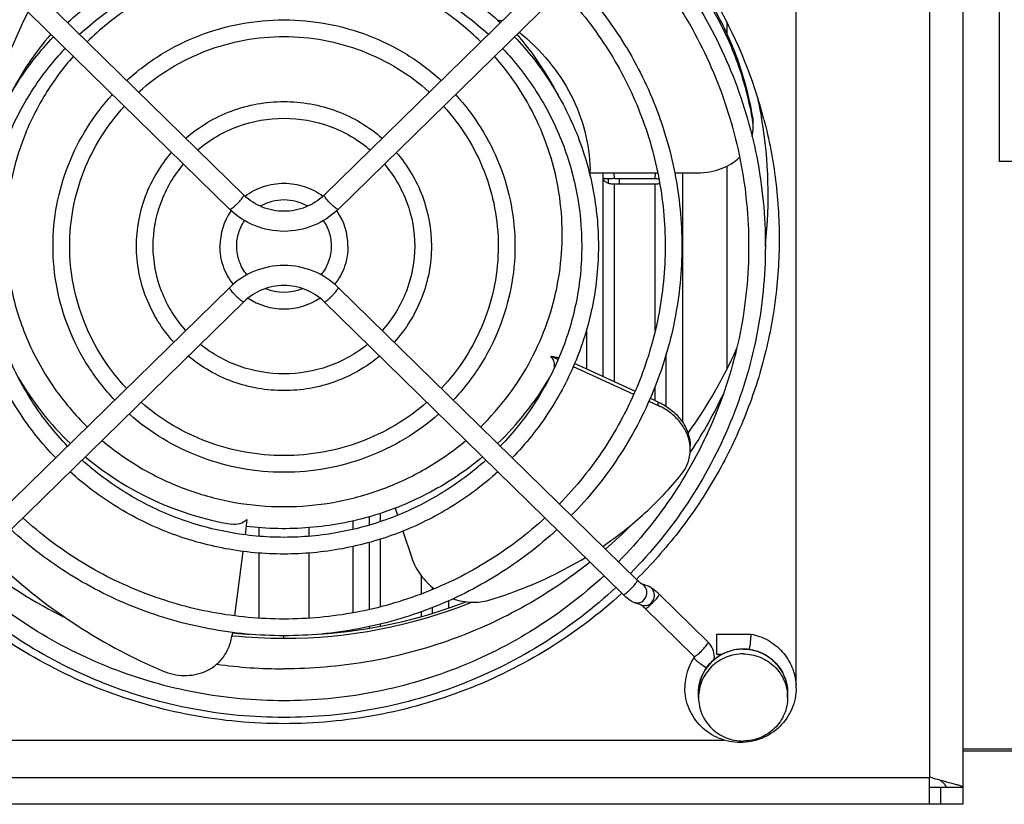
# Model space of a CAD drawing. Extents: x -1709 to 1181, y 8 to 1580.
# Tile 6 of 71: x -913 to -825, y 169 to 240. Entities that reach past the tile are written whole.
import ezdxf

# ---------------------------------------------------------------- set-up
doc = ezdxf.new("R2010")
doc.units = 0
doc.header["$LTSCALE"] = 65.395
doc.layers.get('0').update_dxf_attribs({"linetype": 'CONTINUOUS'})
doc.layers.add('3_ALL_AXES', color=7, linetype='CONTINUOUS')

msp = doc.modelspace()

# ---------------------------------------------------------------- linework, layer by layer
at = {"color": 6, "linetype": 'CONTINUOUS'}
for p, q in [((-825.031, 397.183), (-825.031, 227.183)), ((-713.531, 227.183), (-825.031, 227.183)), ((-732.781, 174.249), (-828.281, 174.249))]:
    msp.add_line(p, q, dxfattribs=at)
at = {"color": 9, "linetype": 'CONTINUOUS'}
for p, q in [((-831.281, 287.025), (-831.281, 171.912)), ((-849.5, 239.722), (-849.5, 238.701)), ((-847.161, 231.123), (-847.161, 230.811)), ((-849.5, 226.756), (-849.5, 208.516)), ((-860.645, 226.153), (-860.621, 225.658)), ((-860.621, 225.658), (-860.621, 207.867)), ((-860.121, 225.231), (-860.121, 225.628)), ((-859.651, 226.153), (-859.626, 225.643)), ((-859.651, 226.153), (-859.626, 225.643)), ((-859.126, 225.158), (-859.126, 225.643)), ((-855.937, 225.643), (-855.912, 226.153)), ((-853.481, 226.153), (-853.481, 203.79)), ((-859.626, 225.158), (-859.626, 207.409)), ((-855.937, 212.003), (-855.937, 225.158)), ((-892.887, 224.148), (-892.895, 224.168)), ((-885.675, 224.148), (-885.668, 224.168)), ((-894.16, 215.848), (-894.153, 215.869)), ((-884.402, 215.848), (-884.409, 215.869)), ((-862.082, 208.54), (-862.082, 212.143)), ((-854.941, 205.191), (-854.941, 209.916)), ((-855.937, 205.711), (-855.937, 206.99)), ((-855.653, 205.269), (-855.653, 205.581)), ((-880.626, 195.595), (-880.626, 194.85)), ((-883.082, 194.905), (-883.082, 194.161)), ((-881.621, 195.284), (-881.621, 194.541)), ((-891.5, 193.535), (-891.5, 194.312)), ((-887.062, 194.306), (-887.062, 193.535)), ((-881.621, 192.98), (-881.621, 186.963)), ((-880.626, 193.275), (-880.626, 187.189)), ((-891.5, 186.17), (-891.5, 192.029)), ((-887.062, 192.029), (-887.062, 186.17)), ((-883.082, 192.622), (-883.082, 186.657)), ((-876.937, 188.357), (-876.937, 189.976)), ((-857.532, 189.565), (-857.539, 189.586)), ((-875.941, 188.759), (-875.941, 188.951)), ((-874.481, 187.092), (-874.481, 187.749)), ((-855.573, 188.314), (-855.58, 188.335)), ((-876.937, 186.327), (-876.937, 186.767)), ((-875.941, 186.62), (-875.941, 187.131)), ((-883.082, 185.14), (-883.082, 185.054)), ((-881.621, 185.428), (-881.621, 185.281)), ((-880.626, 185.646), (-880.626, 185.463)), ((-851.169, 184.006), (-851.176, 184.027)), ((-852.424, 182.656), (-852.429, 182.638)), ((-732.781, 174.418), (-828.281, 174.418)), ((-831.281, 171.843), (-955.281, 171.843)), ((-830.281, 170.967), (-830.281, 169.467))]:
    msp.add_line(p, q, dxfattribs=at)
at = {"color": 3, "linetype": 'CONTINUOUS'}
for p, q in [((-828.281, 287.025), (-828.281, 170.967)), ((-831.281, 169.467), (-831.281, 171.912)), ((-831.261, 171.905), (-831.281, 171.912)), ((-828.281, 169.467), (-958.281, 169.467))]:
    msp.add_line(p, q, dxfattribs=at)
at = {"color": 7, "linetype": 'CONTINUOUS'}
for p, q in [((-843.281, 259.845), (-843.281, 180.236)), ((-892.895, 224.168), (-919.765, 250.451)), ((-858.798, 250.451), (-885.668, 224.168)), ((-894.153, 222.882), (-921.023, 249.165)), ((-857.539, 249.165), (-884.409, 222.882)), ((-861.781, 226.153), (-855.705, 226.153)), ((-854.168, 226.153), (-852.116, 226.153)), ((-894.153, 215.869), (-921.023, 189.586)), ((-857.539, 189.586), (-884.409, 215.869)), ((-892.895, 214.582), (-919.765, 188.299)), ((-858.798, 188.299), (-885.668, 214.582)), ((-865.303, 209.711), (-864.648, 209.409)), ((-863.284, 208.781), (-857.865, 206.287)), ((-857.751, 206.546), (-863.167, 209.039)), ((-856.503, 205.66), (-855.653, 205.269)), ((-855.653, 205.581), (-856.389, 205.919)), ((-879.286, 196.063), (-879.074, 195.425)), ((-892.603, 195.031), (-892.779, 193.663)), ((-878.598, 193.992), (-877.797, 191.579)), ((-892.972, 192.171), (-893.719, 186.384)), ((-856.552, 189.047), (-857.17, 189.264)), ((-857.147, 187.349), (-857.826, 187.586)), ((-851.176, 184.027), (-855.58, 188.335)), ((-852.435, 182.74), (-856.839, 187.048)), ((-893.911, 184.897), (-893.939, 184.681)), ((-893.9, 184.605), (-893.948, 184.612)), ((-893.9, 184.605), (-893.948, 184.61)), ((-850.425, 184.749), (-847.338, 184.749)), ((-850.425, 184.749), (-850.425, 182.949)), ((-852.413, 182.687), (-852.412, 182.692)), ((-850.425, 182.949), (-849.88, 182.949)), ((-928.833, 175.233), (-849.729, 175.233)), ((-828.281, 170.967), (-831.281, 170.967)), ((-828.281, 170.967), (-828.281, 169.467))]:
    msp.add_line(p, q, dxfattribs=at)
at = {"color": 2, "linetype": 'CONTINUOUS'}
for p, q in [((-859.626, 225.643), (-855.937, 225.643)), ((-859.626, 225.158), (-855.937, 225.158))]:
    msp.add_line(p, q, dxfattribs=at)
at = {"color": 7, "linetype": 'CONTINUOUS'}
for centre, radius, start, end in [((-888.01, 220.025), 43.256, 14.642, 43.8556), ((-876.485, 222.093), 40.288, 152.65525, 172.76558), ((-870.122, 238.123), 1.714, 75.87157, 77.98428), ((-887.522, 224.161), 41.742, 9.33471, 12.15645), ((-875.675, 226.139), 28.894, 9.30595, 9.91194), ((-850.512, 230.574), 3.396, 0.00667, 9.29736), ((-887.411, 224.178), 41.63, 353.85715, 9.3364), ((-850.557, 230.266), 3.441, 345.8848, 359.95096), ((-850.512, 230.262), 3.396, 0.00667, 9.29736), ((-876.71, 226.153), 14.929, 0.00017, 1.19529), ((-889.394, 227.747), 5.006, 225.63293, 225.85158), ((-889.168, 227.747), 5.006, 314.14842, 314.36707), ((-887.414, 224.178), 41.632, 353.66419, 353.85807), ((-887.986, 228.029), 43.161, 324.20065, 335.82773), ((-865.982, 208.832), 1.017, 350.20702, 351.90551), ((-889.813, 221.412), 27.029, 210.26522, 226.33453), ((-888.747, 221.41), 27.026, 313.66417, 329.71971), ((-888.043, 224.406), 42.306, 326.76235, 334.61913), ((-856.369, 201.296), 3.587, 3.95537, 4.98386), ((-856.334, 201.299), 3.552, 0.0049, 3.95928), ((-888.172, 224.488), 42.458, 326.47069, 326.76531), ((-889.357, 221.964), 27.746, 230.16564, 260.38748), ((-888.674, 224.917), 43.12, 310.99556, 315.28736), ((-889.556, 225.348), 43.665, 231.42301, 243.67647), ((-853.636, 193.576), 5.582, 225.63284, 225.83595), ((-889.271, 229.653), 45.283, 269.98698, 291.75255), ((-889.28, 229.804), 45.434, 264.16274, 269.99809), ((-852.487, 182.687), 1.875, 45.01558, 45.63282), ((-848.035, 179.342), 4.059, 89.95357, 123.55682), ((-869.85, 186.043), 22.551, 353.15783, 353.93896), ((-848.421, 179.921), 4.848, 145.87775, 179.9552), ((-848.398, 179.912), 4.872, 145.72099, 145.93875), ((-852.473, 182.692), 1.861, 352.60156, 359.99145), ((-889.278, 226.134), 44.505, 262.20021, 269.99634), ((-848.099, 179.924), 4.83, 0.01346, 3.17083)]:
    msp.add_arc(centre, radius, start, end, dxfattribs=at)
at = {"color": 9, "linetype": 'CONTINUOUS'}
for centre, radius, start, end in [((-889.939, 220.943), 26.891, 138.96129, 153.04216), ((-888.555, 220.989), 26.809, 26.3356, 41.0604), ((-888.717, 220.866), 24.487, 314.32172, 332.00193), ((-889.653, 221.044), 24.748, 225.19502, 225.64797), ((-857.498, 188.523), 0.808, 64.40654, 70.69656), ((-847.864, 179.483), 3.833, 0.01061, 7.66136)]:
    msp.add_arc(centre, radius, start, end, dxfattribs=at)
at = {"color": 2, "linetype": 'CONTINUOUS'}
msp.add_arc((-855.257, 239.423), 13.797, 267.17534, 268.57058, dxfattribs=at)
at = {"color": 7, "linetype": 'CONTINUOUS'}
for points, knots in [([(-847.212, 231.112), (-847.484, 232.672), (-848.292, 235.768), (-850.249, 240.18), (-852.919, 244.284), (-855.122, 246.73), (-856.317, 247.872)], [0, 0, 0, 0, 0.24511, 0.492765, 0.744077, 1, 1, 1, 1]), ([(-847.161, 231.123), (-847.418, 232.692), (-848.197, 235.81), (-850.122, 240.259), (-852.77, 244.402), (-854.964, 246.874), (-856.156, 248.029)], [0, 0, 0, 0, 0.245169, 0.492833, 0.744118, 1, 1, 1, 1]), ([(-869.765, 239.799), (-869.789, 239.804), (-869.889, 239.823), (-869.991, 239.834), (-870.068, 239.837)], [0, 0, 0, 0, 0.24229, 1, 1, 1, 1]), ([(-868.157, 238.777), (-867.182, 238), (-865.413, 236.279), (-863.395, 233.246), (-862.127, 229.933), (-861.808, 227.614), (-861.784, 226.464)], [0, 0, 0, 0, 0.261677, 0.513702, 0.758747, 1, 1, 1, 1]), ([(-846.159, 230.959), (-845.69, 229.155), (-844.987, 225.482), (-844.664, 219.886), (-845.077, 214.294), (-846.219, 208.801), (-848.071, 203.497), (-850.603, 198.469), (-853.772, 193.801), (-856.273, 190.982), (-857.609, 189.658)], [0, 0, 0, 0, 0.124703, 0.249321, 0.373944, 0.498664, 0.623566, 0.748722, 0.874189, 1, 1, 1, 1]), ([(-852.116, 226.153), (-851.389, 226.153), (-850.01, 226.391), (-848.808, 227.117), (-848.345, 227.555)], [0, 0, 0, 0, 0.532886, 1, 1, 1, 1]), ([(-885.682, 224.155), (-886.152, 223.698), (-887.291, 222.96), (-889.281, 222.579), (-891.271, 222.96), (-892.41, 223.698), (-892.881, 224.155)], [0, 0, 0, 0, 0.248998, 0.5, 0.751001, 1, 1, 1, 1]), ([(-884.409, 222.882), (-885.046, 222.259), (-886.586, 221.253), (-889.281, 220.732), (-891.977, 221.253), (-893.516, 222.259), (-894.153, 222.882)], [0, 0, 0, 0, 0.249438, 0.5, 0.750562, 1, 1, 1, 1]), ([(-884.409, 215.869), (-885.046, 216.492), (-886.586, 217.497), (-889.281, 218.018), (-891.977, 217.497), (-893.516, 216.492), (-894.153, 215.869)], [0, 0, 0, 0, 0.249438, 0.5, 0.750562, 1, 1, 1, 1]), ([(-885.668, 214.582), (-886.139, 215.043), (-887.282, 215.788), (-889.281, 216.173), (-891.281, 215.788), (-892.423, 215.043), (-892.895, 214.582)], [0, 0, 0, 0, 0.248988, 0.5, 0.751012, 1, 1, 1, 1]), ([(-864.975, 208.689), (-864.952, 208.852), (-864.992, 209.229), (-865.18, 209.553), (-865.303, 209.711)], [0, 0, 0, 0, 0.451457, 1, 1, 1, 1]), ([(-865.303, 209.711), (-865.163, 209.67), (-864.923, 209.611), (-864.674, 209.581), (-864.573, 209.59)], [0, 0, 0, 0, 0.591846, 1, 1, 1, 1]), ([(-855.653, 205.581), (-855.203, 205.374), (-854.388, 204.87), (-853.458, 203.868), (-852.906, 202.757), (-852.782, 201.98), (-852.782, 201.611)], [0, 0, 0, 0, 0.288082, 0.550304, 0.785247, 1, 1, 1, 1]), ([(-852.796, 201.608), (-852.826, 201.956), (-852.998, 202.679), (-853.571, 203.698), (-854.469, 204.612), (-855.234, 205.076), (-855.653, 205.269)], [0, 0, 0, 0, 0.216234, 0.452665, 0.714704, 1, 1, 1, 1]), ([(-853.582, 199.075), (-853.331, 199.384), (-852.922, 200.091), (-852.782, 200.898), (-852.782, 201.299)], [0, 0, 0, 0, 0.498168, 1, 1, 1, 1]), ([(-871.433, 200.657), (-872.882, 199.446), (-876.044, 197.316), (-881.338, 195.156), (-886.97, 194.11), (-890.797, 194.186), (-892.682, 194.416)], [0, 0, 0, 0, 0.249119, 0.49902, 0.749433, 1, 1, 1, 1]), ([(-860.644, 192.622), (-859.31, 193.531), (-856.79, 195.518), (-854.582, 197.848), (-853.582, 199.075)], [0, 0, 0, 0, 0.505026, 1, 1, 1, 1]), ([(-892.603, 195.031), (-892.784, 194.851), (-893.233, 194.583), (-893.75, 194.567), (-893.99, 194.608)], [0, 0, 0, 0, 0.512704, 1, 1, 1, 1]), ([(-915.945, 192.032), (-913.66, 189.774), (-908.71, 185.718), (-903.081, 182.671), (-900.182, 181.452)], [0, 0, 0, 0, 0.505386, 1, 1, 1, 1]), ([(-861.779, 191.212), (-863.702, 189.677), (-867.826, 186.925), (-874.62, 183.897), (-881.841, 182.044), (-886.803, 181.629), (-889.281, 181.629)], [0, 0, 0, 0, 0.249035, 0.498863, 0.749272, 1, 1, 1, 1]), ([(-877.797, 191.579), (-877.613, 191.028), (-877.062, 189.994), (-876.24, 189.168), (-875.787, 188.823)], [0, 0, 0, 0, 0.50513, 1, 1, 1, 1]), ([(-870.876, 187.797), (-870.104, 188.027), (-867.098, 189.022), (-864.216, 190.398), (-862.198, 191.623)], [0, 0, 0, 0, 0.254231, 1, 1, 1, 1]), ([(-857.293, 189.361), (-857.312, 189.376), (-857.391, 189.444), (-857.467, 189.516), (-857.525, 189.572)], [0, 0, 0, 0, 0.225809, 1, 1, 1, 1]), ([(-857.149, 189.25), (-857.137, 189.242), (-857.206, 189.288), (-857.231, 189.311), (-857.274, 189.344), (-857.293, 189.361)], [0, 0, 0, 0, 0.239551, 0.574923, 1, 1, 1, 1]), ([(-856.386, 188.975), (-856.399, 188.981), (-856.453, 189.009), (-856.509, 189.032), (-856.552, 189.047)], [0, 0, 0, 0, 0.240983, 1, 1, 1, 1]), ([(-856.041, 188.744), (-856.069, 188.766), (-856.179, 188.85), (-856.295, 188.927), (-856.386, 188.975)], [0, 0, 0, 0, 0.259671, 1, 1, 1, 1]), ([(-855.58, 188.335), (-855.619, 188.373), (-855.768, 188.515), (-855.922, 188.651), (-856.041, 188.744)], [0, 0, 0, 0, 0.265439, 1, 1, 1, 1]), ([(-889.281, 176.704), (-892.062, 176.704), (-897.632, 177.216), (-905.686, 179.495), (-913.167, 183.203), (-917.61, 186.554), (-919.646, 188.414)], [0, 0, 0, 0, 0.250858, 0.501339, 0.751129, 1, 1, 1, 1]), ([(-858.916, 188.414), (-860.953, 186.554), (-865.395, 183.203), (-872.876, 179.495), (-880.931, 177.216), (-886.501, 176.704), (-889.281, 176.704)], [0, 0, 0, 0, 0.248871, 0.498661, 0.749142, 1, 1, 1, 1]), ([(-874.088, 187.911), (-873.556, 187.727), (-872.474, 187.518), (-871.376, 187.649), (-870.876, 187.797)], [0, 0, 0, 0, 0.518755, 1, 1, 1, 1]), ([(-857.826, 187.586), (-858.002, 187.648), (-858.345, 187.876), (-858.643, 188.147), (-858.798, 188.299)], [0, 0, 0, 0, 0.462064, 1, 1, 1, 1]), ([(-856.839, 187.048), (-856.908, 187.116), (-857.028, 187.227), (-857.154, 187.332), (-857.209, 187.371)], [0, 0, 0, 0, 0.593561, 1, 1, 1, 1]), ([(-900.182, 181.452), (-899.574, 181.196), (-898.269, 180.896), (-896.606, 181.2), (-895.462, 181.875), (-894.722, 182.614), (-894.177, 183.569), (-893.988, 184.3), (-893.939, 184.681)], [0, 0, 0, 0, 0.242368, 0.47935, 0.600503, 0.726148, 0.858921, 1, 1, 1, 1]), ([(-850.612, 182.692), (-850.612, 182.935), (-850.71, 183.426), (-850.989, 183.841), (-851.162, 184.013)], [0, 0, 0, 0, 0.499573, 1, 1, 1, 1]), ([(-847.34, 184.629), (-847.344, 184.57), (-847.367, 184.247), (-847.397, 183.925), (-847.425, 183.662)], [0, 0, 0, 0, 0.183425, 1, 1, 1, 1]), ([(-847.337, 184.689), (-847.337, 184.685), (-847.338, 184.665), (-847.339, 184.645), (-847.34, 184.629)], [0, 0, 0, 0, 0.218967, 1, 1, 1, 1]), ([(-847.338, 184.749), (-846.798, 184.648), (-845.745, 184.269), (-844.442, 183.224), (-843.554, 181.817), (-843.306, 180.733), (-843.276, 180.191)], [0, 0, 0, 0, 0.251602, 0.502141, 0.75149, 1, 1, 1, 1]), ([(-847.338, 184.749), (-847.336, 184.749), (-847.337, 184.739), (-847.336, 184.734), (-847.336, 184.729)], [0, 0, 0, 0, 0.266378, 1, 1, 1, 1]), ([(-847.336, 184.729), (-847.336, 184.727), (-847.336, 184.713), (-847.337, 184.7), (-847.337, 184.689)], [0, 0, 0, 0, 0.199638, 1, 1, 1, 1]), ([(-848.031, 183.401), (-847.512, 183.401), (-846.464, 183.199), (-845.135, 182.331), (-844.241, 181.029), (-844.031, 179.994), (-844.031, 179.484)], [0, 0, 0, 0, 0.252318, 0.503257, 0.752305, 1, 1, 1, 1]), ([(-852.412, 182.692), (-852.412, 182.695), (-852.413, 182.707), (-852.418, 182.718), (-852.423, 182.726)], [0, 0, 0, 0, 0.215458, 1, 1, 1, 1]), ([(-852.031, 179.484), (-852.031, 180.115), (-851.707, 181.401), (-850.807, 182.372), (-850.278, 182.724)], [0, 0, 0, 0, 0.498051, 1, 1, 1, 1]), ([(-843.269, 179.925), (-843.269, 179.285), (-843.532, 177.988), (-844.649, 176.355), (-846.313, 175.267), (-848.269, 174.887), (-850.225, 175.267), (-851.889, 176.355), (-853.007, 177.988), (-853.269, 179.285), (-853.269, 179.925)], [0, 0, 0, 0, 0.124144, 0.248788, 0.374143, 0.500001, 0.625858, 0.751212, 0.875856, 1, 1, 1, 1]), ([(-829.781, 170.967), (-829.781, 171.021), (-829.815, 171.141), (-829.942, 171.303), (-830.13, 171.468), (-830.281, 171.575), (-830.364, 171.632)], [0, 0, 0, 0, 0.177707, 0.394406, 0.668032, 1, 1, 1, 1])]:
    msp.add_open_spline(points, degree=3, knots=knots, dxfattribs=at)
at = {"color": 9, "linetype": 'CONTINUOUS'}
for points, knots in [([(-871.599, 237.93), (-872.757, 239.063), (-875.307, 241.111), (-879.656, 243.383), (-884.375, 244.782), (-889.281, 245.255), (-894.188, 244.782), (-898.906, 243.383), (-903.255, 241.11), (-905.806, 239.063), (-906.964, 237.93)], [0, 0, 0, 0, 0.124398, 0.249279, 0.374539, 0.500002, 0.625464, 0.750724, 0.875608, 1, 1, 1, 1]), ([(-908.204, 236.624), (-909.136, 235.568), (-910.819, 233.295), (-912.712, 229.509), (-913.917, 225.461), (-914.237, 222.665), (-914.273, 221.267)], [0, 0, 0, 0, 0.251047, 0.501251, 0.75081, 1, 1, 1, 1]), ([(-867.096, 209.371), (-866.525, 210.446), (-865.545, 212.683), (-864.6, 216.217), (-864.202, 219.849), (-864.359, 223.5), (-865.069, 227.086), (-866.315, 230.53), (-868.068, 233.754), (-869.55, 235.708), (-870.359, 236.625)], [0, 0, 0, 0, 0.125102, 0.249942, 0.374639, 0.499307, 0.624072, 0.749048, 0.874329, 1, 1, 1, 1]), ([(-894.153, 222.882), (-894.139, 222.868), (-894.064, 222.893), (-893.966, 222.956), (-893.811, 223.074), (-893.635, 223.23), (-893.444, 223.414), (-893.216, 223.657), (-893.058, 223.844), (-892.973, 223.971)], [0, 0, 0, 0, 0.035907, 0.114923, 0.23458, 0.384704, 0.551634, 0.719968, 1, 1, 1, 1]), ([(-892.973, 223.971), (-892.95, 224.005), (-892.916, 224.06), (-892.887, 224.123), (-892.887, 224.148)], [0, 0, 0, 0, 0.631114, 1, 1, 1, 1]), ([(-885.59, 223.971), (-885.613, 224.005), (-885.647, 224.06), (-885.675, 224.123), (-885.675, 224.148)], [0, 0, 0, 0, 0.631114, 1, 1, 1, 1]), ([(-884.409, 222.882), (-884.423, 222.868), (-884.499, 222.893), (-884.596, 222.956), (-884.752, 223.074), (-884.928, 223.23), (-885.118, 223.414), (-885.347, 223.657), (-885.505, 223.844), (-885.59, 223.971)], [0, 0, 0, 0, 0.035907, 0.114923, 0.23458, 0.384704, 0.551634, 0.719968, 1, 1, 1, 1]), ([(-914.273, 221.267), (-914.316, 219.633), (-914.064, 216.344), (-912.687, 211.593), (-910.371, 207.207), (-908.263, 204.646), (-907.093, 203.485)], [0, 0, 0, 0, 0.249074, 0.498534, 0.748757, 1, 1, 1, 1]), ([(-894.075, 215.671), (-894.098, 215.705), (-894.132, 215.761), (-894.16, 215.823), (-894.16, 215.848)], [0, 0, 0, 0, 0.631114, 1, 1, 1, 1]), ([(-892.895, 214.582), (-892.909, 214.568), (-892.984, 214.593), (-893.081, 214.656), (-893.237, 214.774), (-893.413, 214.93), (-893.603, 215.114), (-893.832, 215.358), (-893.99, 215.544), (-894.075, 215.671)], [0, 0, 0, 0, 0.035907, 0.114923, 0.23458, 0.384704, 0.551634, 0.719968, 1, 1, 1, 1]), ([(-885.668, 214.582), (-885.654, 214.568), (-885.578, 214.593), (-885.481, 214.656), (-885.325, 214.774), (-885.149, 214.93), (-884.959, 215.114), (-884.731, 215.358), (-884.572, 215.544), (-884.487, 215.671)], [0, 0, 0, 0, 0.035907, 0.114923, 0.23458, 0.384704, 0.551634, 0.719968, 1, 1, 1, 1]), ([(-884.487, 215.671), (-884.464, 215.705), (-884.431, 215.761), (-884.402, 215.823), (-884.402, 215.848)], [0, 0, 0, 0, 0.631114, 1, 1, 1, 1]), ([(-905.619, 202.134), (-904.496, 201.185), (-902.07, 199.481), (-898.038, 197.601), (-893.73, 196.448), (-889.281, 196.06), (-884.833, 196.448), (-880.525, 197.601), (-876.493, 199.48), (-874.067, 201.185), (-872.944, 202.134)], [0, 0, 0, 0, 0.124483, 0.24939, 0.374611, 0.5, 0.625388, 0.75061, 0.875516, 1, 1, 1, 1]), ([(-858.798, 188.299), (-858.784, 188.285), (-858.708, 188.31), (-858.611, 188.373), (-858.455, 188.491), (-858.279, 188.647), (-858.089, 188.831), (-857.86, 189.075), (-857.702, 189.262), (-857.617, 189.388)], [0, 0, 0, 0, 0.035907, 0.114923, 0.23458, 0.384704, 0.551634, 0.719968, 1, 1, 1, 1]), ([(-857.617, 189.388), (-857.594, 189.422), (-857.561, 189.478), (-857.532, 189.541), (-857.532, 189.565)], [0, 0, 0, 0, 0.631114, 1, 1, 1, 1]), ([(-857.826, 187.586), (-857.737, 187.555), (-857.545, 187.524), (-857.162, 187.596), (-856.761, 187.928), (-856.606, 188.526), (-856.764, 188.916), (-856.892, 189.058)], [0, 0, 0, 0, 0.122514, 0.246438, 0.497166, 0.751595, 1, 1, 1, 1]), ([(-857.147, 187.349), (-857.058, 187.317), (-856.867, 187.286), (-856.484, 187.358), (-856.082, 187.691), (-855.928, 188.288), (-856.086, 188.678), (-856.213, 188.82)], [0, 0, 0, 0, 0.122514, 0.246438, 0.497166, 0.751595, 1, 1, 1, 1]), ([(-856.839, 187.048), (-856.825, 187.034), (-856.749, 187.059), (-856.652, 187.122), (-856.496, 187.24), (-856.32, 187.396), (-856.13, 187.58), (-855.901, 187.824), (-855.743, 188.011), (-855.658, 188.137)], [0, 0, 0, 0, 0.035907, 0.114923, 0.23458, 0.384704, 0.551634, 0.719968, 1, 1, 1, 1]), ([(-855.658, 188.137), (-855.635, 188.171), (-855.601, 188.227), (-855.573, 188.29), (-855.573, 188.314)], [0, 0, 0, 0, 0.631114, 1, 1, 1, 1]), ([(-852.356, 182.751), (-852.321, 182.767), (-852.241, 182.818), (-852.053, 182.962), (-851.793, 183.201), (-851.502, 183.508), (-851.324, 183.725), (-851.254, 183.829)], [0, 0, 0, 0, 0.07589, 0.182269, 0.458298, 0.756917, 1, 1, 1, 1]), ([(-848.031, 183.397), (-848.551, 183.397), (-849.599, 183.194), (-850.928, 182.327), (-851.821, 181.027), (-852.031, 179.993), (-852.031, 179.484)], [0, 0, 0, 0, 0.252561, 0.503608, 0.752556, 1, 1, 1, 1]), ([(-851.254, 183.829), (-851.231, 183.864), (-851.197, 183.919), (-851.169, 183.982), (-851.169, 184.006)], [0, 0, 0, 0, 0.631114, 1, 1, 1, 1]), ([(-844.065, 179.994), (-844.128, 180.458), (-844.429, 181.374), (-845.341, 182.493), (-846.594, 183.227), (-847.554, 183.397), (-848.031, 183.397)], [0, 0, 0, 0, 0.247501, 0.496629, 0.747658, 1, 1, 1, 1]), ([(-852.435, 182.74), (-852.428, 182.733), (-852.396, 182.732), (-852.372, 182.743), (-852.356, 182.751)], [0, 0, 0, 0, 0.358251, 1, 1, 1, 1]), ([(-852.429, 182.638), (-852.429, 182.635), (-852.428, 182.623), (-852.424, 182.611), (-852.42, 182.602)], [0, 0, 0, 0, 0.210918, 1, 1, 1, 1]), ([(-852.42, 182.602), (-852.417, 182.595), (-852.397, 182.558), (-852.37, 182.525), (-852.348, 182.499)], [0, 0, 0, 0, 0.196084, 1, 1, 1, 1]), ([(-852.348, 182.499), (-852.289, 182.433), (-852.139, 182.295), (-851.795, 182.028), (-851.501, 181.84), (-851.293, 181.736)], [0, 0, 0, 0, 0.203309, 0.46634, 1, 1, 1, 1])]:
    msp.add_open_spline(points, degree=3, knots=knots, dxfattribs=at)
at = {"color": 2, "linetype": 'CONTINUOUS'}
for points, knots in [([(-860.621, 225.658), (-860.593, 225.5), (-860.346, 225.295), (-859.979, 225.182), (-859.746, 225.158), (-859.626, 225.158)], [0, 0, 0, 0, 0.41075, 0.691567, 1, 1, 1, 1]), ([(-859.626, 225.643), (-859.747, 225.637), (-859.923, 225.63), (-860.148, 225.627), (-860.293, 225.627), (-860.416, 225.631), (-860.512, 225.636), (-860.577, 225.644), (-860.612, 225.651), (-860.621, 225.658)], [0, 0, 0, 0, 0.363204, 0.529072, 0.676765, 0.801276, 0.898438, 0.965154, 1, 1, 1, 1]), ([(-855.937, 225.158), (-855.902, 225.158), (-855.766, 225.162), (-855.63, 225.181), (-855.532, 225.205)], [0, 0, 0, 0, 0.254849, 1, 1, 1, 1])]:
    msp.add_open_spline(points, degree=3, knots=knots, dxfattribs=at)
at = {"color": 9, "linetype": 'CONTINUOUS'}
for points in [[(-856.892, 189.058), (-856.963, 189.138), (-857.052, 189.205), (-857.149, 189.251)], [(-856.213, 188.82), (-856.304, 188.922), (-856.424, 189.002), (-856.552, 189.047)]]:
    msp.add_open_spline(points, degree=3, dxfattribs=at)
at = {"color": 7, "linetype": 'CONTINUOUS'}
for points in [[(-852.423, 182.726), (-852.427, 182.731), (-852.43, 182.736), (-852.435, 182.74)], [(-852.424, 182.656), (-852.418, 182.665), (-852.414, 182.676), (-852.413, 182.687)]]:
    msp.add_open_spline(points, degree=3, dxfattribs=at)
at = {"color": 3, "linetype": 'CONTINUOUS'}
for points, knots in [([(-829.408, 171.375), (-829.546, 171.411), (-830.168, 171.573), (-830.787, 171.748), (-831.261, 171.905)], [0, 0, 0, 0, 0.222738, 1, 1, 1, 1]), ([(-828.281, 170.967), (-828.281, 171.005), (-828.356, 171.056), (-828.457, 171.102), (-828.652, 171.172), (-828.971, 171.261), (-829.25, 171.334), (-829.408, 171.375)], [0, 0, 0, 0, 0.093422, 0.17826, 0.290865, 0.596775, 1, 1, 1, 1])]:
    msp.add_open_spline(points, degree=3, knots=knots, dxfattribs=at)
at = {"layer": '3_ALL_AXES', "color": 7, "linetype": 'CONTINUOUS'}
for p, q in [((-861.781, 225.847), (-861.781, 226.153)), ((-852.031, 179.058), (-852.031, 179.484)), ((-844.031, 179.058), (-844.031, 179.484))]:
    msp.add_line(p, q, dxfattribs=at)
at = {"layer": '3_ALL_AXES', "color": 9, "linetype": 'CONTINUOUS'}
msp.add_line((-889.281, 184.37), (-889.281, 184.598), dxfattribs=at)
at = {"layer": '3_ALL_AXES', "color": 7, "linetype": 'CONTINUOUS'}
for centre, radius, start, end in [((-889.284, 219.388), 4.336, 89.96194, 119.37013), ((-889.278, 219.388), 4.336, 60.62918, 90.03807), ((-889.466, 219.579), 5.565, 145.73744, 179.9573), ((-889.417, 219.553), 5.62, 145.10799, 145.79968), ((-889.145, 219.553), 5.62, 34.24373, 34.89214), ((-889.097, 219.579), 5.565, 0.04241, 34.30621), ((-889.281, 219.796), 4.354, 247.7024, 292.29834), ((-889.285, 219.771), 5.829, 236.37581, 270.04047), ((-889.277, 219.771), 5.829, 269.95953, 303.62441), ((-889.263, 230.485), 45.853, 273.89993, 290.85102), ((-889.284, 230.601), 45.97, 264.21334, 266.09103)]:
    msp.add_arc(centre, radius, start, end, dxfattribs=at)
for points, knots in [([(-857.952, 248.76), (-856.069, 246.824), (-852.668, 242.59), (-848.884, 235.401), (-846.555, 227.64), (-846.031, 222.262), (-846.031, 219.583)], [0, 0, 0, 0, 0.251141, 0.501357, 0.750868, 1, 1, 1, 1]), ([(-859.025, 247.711), (-857.209, 245.844), (-853.93, 241.761), (-850.281, 234.83), (-848.036, 227.348), (-847.531, 222.166), (-847.531, 219.583)], [0, 0, 0, 0, 0.251228, 0.501461, 0.750935, 1, 1, 1, 1]), ([(-908.718, 239.647), (-907.421, 240.851), (-904.586, 243.021), (-899.799, 245.423), (-894.637, 246.9), (-891.064, 247.232), (-889.281, 247.232)], [0, 0, 0, 0, 0.248911, 0.498707, 0.749168, 1, 1, 1, 1]), ([(-889.281, 247.232), (-887.498, 247.232), (-883.926, 246.9), (-878.763, 245.423), (-873.976, 243.021), (-871.141, 240.851), (-869.844, 239.647)], [0, 0, 0, 0, 0.250832, 0.501293, 0.751089, 1, 1, 1, 1]), ([(-907.645, 238.597), (-906.418, 239.729), (-903.737, 241.771), (-899.215, 244.03), (-894.339, 245.42), (-890.965, 245.732), (-889.281, 245.732)], [0, 0, 0, 0, 0.248793, 0.498569, 0.749079, 1, 1, 1, 1]), ([(-889.281, 245.732), (-887.597, 245.732), (-884.223, 245.42), (-879.348, 244.03), (-874.825, 241.771), (-872.144, 239.729), (-870.917, 238.597)], [0, 0, 0, 0, 0.250921, 0.501431, 0.751207, 1, 1, 1, 1]), ([(-863.258, 243.571), (-861.72, 241.973), (-858.944, 238.485), (-855.858, 232.573), (-853.958, 226.198), (-853.531, 221.783), (-853.531, 219.583)], [0, 0, 0, 0, 0.25112, 0.501331, 0.750851, 1, 1, 1, 1]), ([(-864.33, 242.522), (-862.86, 240.993), (-860.206, 237.656), (-857.255, 232.002), (-855.439, 225.907), (-855.031, 221.686), (-855.031, 219.583)], [0, 0, 0, 0, 0.251224, 0.501455, 0.750931, 1, 1, 1, 1]), ([(-903.413, 234.457), (-902.463, 235.322), (-900.394, 236.878), (-896.912, 238.6), (-893.165, 239.658), (-890.574, 239.896), (-889.281, 239.896)], [0, 0, 0, 0, 0.248954, 0.498761, 0.749201, 1, 1, 1, 1]), ([(-889.281, 239.896), (-887.988, 239.896), (-885.397, 239.658), (-881.65, 238.6), (-878.168, 236.878), (-876.099, 235.322), (-875.15, 234.457)], [0, 0, 0, 0, 0.250799, 0.501239, 0.751046, 1, 1, 1, 1]), ([(-917.531, 219.583), (-917.531, 221.304), (-917.201, 224.756), (-915.731, 229.745), (-913.341, 234.379), (-911.191, 237.121), (-909.999, 238.38)], [0, 0, 0, 0, 0.249174, 0.498709, 0.748912, 1, 1, 1, 1]), ([(-902.339, 233.406), (-901.46, 234.199), (-899.545, 235.628), (-896.328, 237.207), (-892.867, 238.178), (-890.475, 238.396), (-889.281, 238.396)], [0, 0, 0, 0, 0.248798, 0.498578, 0.749083, 1, 1, 1, 1]), ([(-889.281, 238.396), (-888.087, 238.396), (-885.695, 238.178), (-882.235, 237.207), (-879.017, 235.628), (-877.103, 234.199), (-876.224, 233.406)], [0, 0, 0, 0, 0.250916, 0.501422, 0.751202, 1, 1, 1, 1]), ([(-868.564, 238.38), (-867.372, 237.121), (-865.221, 234.379), (-862.831, 229.745), (-861.362, 224.756), (-861.031, 221.303), (-861.031, 219.583)], [0, 0, 0, 0, 0.251088, 0.501291, 0.750826, 1, 1, 1, 1]), ([(-916.031, 219.583), (-916.031, 221.207), (-915.72, 224.465), (-914.334, 229.174), (-912.08, 233.55), (-910.051, 236.142), (-908.926, 237.331)], [0, 0, 0, 0, 0.249076, 0.498555, 0.748783, 1, 1, 1, 1]), ([(-869.637, 237.331), (-868.512, 236.142), (-866.483, 233.55), (-864.228, 229.174), (-862.843, 224.465), (-862.531, 221.207), (-862.531, 219.583)], [0, 0, 0, 0, 0.251217, 0.501445, 0.750924, 1, 1, 1, 1]), ([(-910.031, 219.583), (-910.031, 220.824), (-909.797, 223.314), (-908.757, 226.917), (-907.063, 230.273), (-905.537, 232.268), (-904.69, 233.188)], [0, 0, 0, 0, 0.249218, 0.498775, 0.748967, 1, 1, 1, 1]), ([(-873.872, 233.188), (-873.025, 232.268), (-871.499, 230.273), (-869.806, 226.917), (-868.765, 223.314), (-868.531, 220.824), (-868.531, 219.583)], [0, 0, 0, 0, 0.251033, 0.501225, 0.750782, 1, 1, 1, 1]), ([(-908.531, 219.583), (-908.531, 220.727), (-908.316, 223.022), (-907.359, 226.346), (-905.801, 229.444), (-904.397, 231.288), (-903.617, 232.138)], [0, 0, 0, 0, 0.249089, 0.498574, 0.748798, 1, 1, 1, 1]), ([(-898.104, 229.265), (-896.906, 230.312), (-894.097, 231.986), (-890.88, 232.56), (-889.281, 232.56)], [0, 0, 0, 0, 0.498849, 1, 1, 1, 1]), ([(-889.281, 232.56), (-887.682, 232.56), (-884.465, 231.986), (-881.657, 230.312), (-880.458, 229.265)], [0, 0, 0, 0, 0.501151, 1, 1, 1, 1]), ([(-874.945, 232.138), (-874.166, 231.288), (-872.761, 229.444), (-871.203, 226.346), (-870.246, 223.022), (-870.031, 220.727), (-870.031, 219.583)], [0, 0, 0, 0, 0.251202, 0.501426, 0.750911, 1, 1, 1, 1]), ([(-897.028, 228.212), (-895.97, 229.119), (-893.5, 230.565), (-890.683, 231.06), (-889.281, 231.06)], [0, 0, 0, 0, 0.498579, 1, 1, 1, 1]), ([(-889.281, 231.06), (-887.88, 231.06), (-885.063, 230.565), (-882.593, 229.119), (-881.535, 228.212)], [0, 0, 0, 0, 0.501421, 1, 1, 1, 1]), ([(-902.531, 219.583), (-902.531, 221.101), (-901.976, 224.167), (-900.374, 226.839), (-899.375, 227.99)], [0, 0, 0, 0, 0.49889, 1, 1, 1, 1]), ([(-879.187, 227.99), (-878.188, 226.839), (-876.586, 224.167), (-876.031, 221.101), (-876.031, 219.583)], [0, 0, 0, 0, 0.50111, 1, 1, 1, 1]), ([(-901.031, 219.583), (-901.031, 220.908), (-900.552, 223.586), (-899.167, 225.925), (-898.301, 226.938)], [0, 0, 0, 0, 0.498604, 1, 1, 1, 1]), ([(-880.261, 226.938), (-879.396, 225.925), (-878.011, 223.586), (-877.531, 220.908), (-877.531, 219.583)], [0, 0, 0, 0, 0.501397, 1, 1, 1, 1]), ([(-892.774, 224.064), (-892.278, 224.436), (-891.155, 225.023), (-889.904, 225.224), (-889.281, 225.224)], [0, 0, 0, 0, 0.499178, 1, 1, 1, 1]), ([(-889.281, 225.224), (-888.659, 225.224), (-887.408, 225.023), (-886.284, 224.436), (-885.788, 224.064)], [0, 0, 0, 0, 0.500823, 1, 1, 1, 1]), ([(-893.531, 219.583), (-893.531, 219.986), (-893.409, 220.798), (-893.051, 221.536), (-892.824, 221.871)], [0, 0, 0, 0, 0.498733, 1, 1, 1, 1]), ([(-885.739, 221.871), (-885.511, 221.536), (-885.154, 220.798), (-885.031, 219.986), (-885.031, 219.583)], [0, 0, 0, 0, 0.501268, 1, 1, 1, 1]), ([(-909.793, 200.571), (-911.016, 201.835), (-913.224, 204.597), (-915.68, 209.282), (-917.191, 214.337), (-917.531, 217.838), (-917.531, 219.583)], [0, 0, 0, 0, 0.251113, 0.501323, 0.750846, 1, 1, 1, 1]), ([(-908.72, 201.62), (-909.876, 202.815), (-911.962, 205.426), (-914.283, 209.853), (-915.71, 214.628), (-916.031, 217.935), (-916.031, 219.583)], [0, 0, 0, 0, 0.251246, 0.501482, 0.750948, 1, 1, 1, 1]), ([(-904.487, 205.761), (-905.364, 206.686), (-906.947, 208.702), (-908.706, 212.11), (-909.788, 215.779), (-910.031, 218.318), (-910.031, 219.583)], [0, 0, 0, 0, 0.251067, 0.501267, 0.75081, 1, 1, 1, 1]), ([(-903.414, 206.81), (-904.224, 207.666), (-905.685, 209.531), (-907.309, 212.68), (-908.307, 216.07), (-908.531, 218.415), (-908.531, 219.583)], [0, 0, 0, 0, 0.251245, 0.501478, 0.750946, 1, 1, 1, 1]), ([(-899.178, 210.954), (-900.236, 212.119), (-901.94, 214.85), (-902.531, 218.017), (-902.531, 219.583)], [0, 0, 0, 0, 0.501174, 1, 1, 1, 1]), ([(-898.105, 212.004), (-899.029, 213.031), (-900.515, 215.432), (-901.031, 218.21), (-901.031, 219.583)], [0, 0, 0, 0, 0.501489, 1, 1, 1, 1]), ([(-893.842, 216.148), (-894.221, 216.633), (-894.824, 217.733), (-895.031, 218.97), (-895.031, 219.583)], [0, 0, 0, 0, 0.500818, 1, 1, 1, 1]), ([(-892.604, 217.001), (-892.899, 217.362), (-893.369, 218.186), (-893.531, 219.121), (-893.531, 219.583)], [0, 0, 0, 0, 0.501632, 1, 1, 1, 1]), ([(-885.031, 219.583), (-885.031, 219.121), (-885.194, 218.186), (-885.664, 217.362), (-885.959, 217.001)], [0, 0, 0, 0, 0.498368, 1, 1, 1, 1]), ([(-883.531, 219.583), (-883.531, 218.97), (-883.739, 217.733), (-884.341, 216.633), (-884.72, 216.148)], [0, 0, 0, 0, 0.499181, 1, 1, 1, 1]), ([(-877.531, 219.583), (-877.531, 218.21), (-878.047, 215.432), (-879.534, 213.031), (-880.458, 212.004)], [0, 0, 0, 0, 0.498511, 1, 1, 1, 1]), ([(-876.031, 219.583), (-876.031, 218.017), (-876.623, 214.85), (-878.326, 212.119), (-879.385, 210.954)], [0, 0, 0, 0, 0.498826, 1, 1, 1, 1]), ([(-870.031, 219.583), (-870.031, 218.415), (-870.256, 216.07), (-871.254, 212.68), (-872.877, 209.531), (-874.338, 207.666), (-875.148, 206.81)], [0, 0, 0, 0, 0.249054, 0.498522, 0.748755, 1, 1, 1, 1]), ([(-868.531, 219.583), (-868.531, 218.318), (-868.774, 215.779), (-869.856, 212.11), (-871.615, 208.702), (-873.198, 206.686), (-874.076, 205.761)], [0, 0, 0, 0, 0.24919, 0.498733, 0.748933, 1, 1, 1, 1]), ([(-862.531, 219.583), (-862.531, 217.935), (-862.852, 214.628), (-864.28, 209.853), (-866.6, 205.426), (-868.686, 202.815), (-869.842, 201.62)], [0, 0, 0, 0, 0.249052, 0.498518, 0.748754, 1, 1, 1, 1]), ([(-861.031, 219.583), (-861.031, 217.838), (-861.371, 214.337), (-862.883, 209.282), (-865.339, 204.597), (-867.547, 201.835), (-868.77, 200.571)], [0, 0, 0, 0, 0.249154, 0.498677, 0.748887, 1, 1, 1, 1]), ([(-855.031, 219.583), (-855.031, 217.456), (-855.449, 213.186), (-857.306, 207.025), (-860.324, 201.321), (-863.036, 197.965), (-864.537, 196.431)], [0, 0, 0, 0, 0.24905, 0.498517, 0.748753, 1, 1, 1, 1]), ([(-853.531, 219.583), (-853.531, 217.359), (-853.968, 212.894), (-855.909, 206.454), (-859.063, 200.492), (-861.896, 196.984), (-863.465, 195.382)], [0, 0, 0, 0, 0.249132, 0.498644, 0.74886, 1, 1, 1, 1]), ([(-847.531, 219.583), (-847.531, 216.976), (-848.046, 211.744), (-850.333, 204.197), (-854.049, 197.216), (-857.386, 193.115), (-859.233, 191.243)], [0, 0, 0, 0, 0.24905, 0.498516, 0.748753, 1, 1, 1, 1]), ([(-846.031, 219.583), (-846.031, 216.879), (-846.565, 211.453), (-848.936, 203.626), (-852.787, 196.387), (-856.246, 192.135), (-858.16, 190.194)], [0, 0, 0, 0, 0.249118, 0.498622, 0.748842, 1, 1, 1, 1]), ([(-889.281, 208.106), (-890.633, 208.106), (-893.35, 208.567), (-895.755, 209.914), (-896.798, 210.762)], [0, 0, 0, 0, 0.501331, 1, 1, 1, 1]), ([(-881.764, 210.762), (-882.808, 209.914), (-885.213, 208.567), (-887.929, 208.106), (-889.281, 208.106)], [0, 0, 0, 0, 0.498669, 1, 1, 1, 1]), ([(-889.281, 206.606), (-890.831, 206.606), (-893.948, 207.145), (-896.693, 208.719), (-897.877, 209.708)], [0, 0, 0, 0, 0.501088, 1, 1, 1, 1]), ([(-880.685, 209.708), (-881.87, 208.719), (-884.615, 207.145), (-887.731, 206.606), (-889.281, 206.606)], [0, 0, 0, 0, 0.498912, 1, 1, 1, 1]), ([(-889.281, 200.77), (-890.45, 200.77), (-892.792, 200.979), (-896.185, 201.91), (-899.349, 203.426), (-901.243, 204.798), (-902.116, 205.562)], [0, 0, 0, 0, 0.250882, 0.50137, 0.75116, 1, 1, 1, 1]), ([(-876.447, 205.562), (-877.32, 204.798), (-879.213, 203.426), (-882.378, 201.91), (-885.771, 200.979), (-888.112, 200.77), (-889.281, 200.77)], [0, 0, 0, 0, 0.24884, 0.49863, 0.749118, 1, 1, 1, 1]), ([(-889.281, 199.27), (-890.549, 199.27), (-893.09, 199.499), (-896.77, 200.517), (-900.199, 202.175), (-902.248, 203.676), (-903.191, 204.51)], [0, 0, 0, 0, 0.250772, 0.501197, 0.751013, 1, 1, 1, 1]), ([(-875.372, 204.51), (-876.315, 203.676), (-878.363, 202.175), (-881.792, 200.517), (-885.472, 199.499), (-888.013, 199.27), (-889.281, 199.27)], [0, 0, 0, 0, 0.248987, 0.498803, 0.749228, 1, 1, 1, 1]), ([(-889.281, 193.434), (-890.94, 193.434), (-894.264, 193.737), (-899.072, 195.086), (-903.543, 197.281), (-906.203, 199.266), (-907.425, 200.369)], [0, 0, 0, 0, 0.250897, 0.501394, 0.751177, 1, 1, 1, 1]), ([(-871.137, 200.369), (-872.359, 199.266), (-875.019, 197.281), (-879.49, 195.086), (-884.299, 193.737), (-887.622, 193.434), (-889.281, 193.434)], [0, 0, 0, 0, 0.248823, 0.498606, 0.749103, 1, 1, 1, 1]), ([(-889.281, 191.934), (-891.039, 191.934), (-894.562, 192.257), (-899.657, 193.693), (-904.392, 196.031), (-907.207, 198.144), (-908.499, 199.318)], [0, 0, 0, 0, 0.250811, 0.501261, 0.751064, 1, 1, 1, 1]), ([(-870.063, 199.318), (-871.355, 198.144), (-874.17, 196.031), (-878.905, 193.693), (-884.001, 192.257), (-887.523, 191.934), (-889.281, 191.934)], [0, 0, 0, 0, 0.248936, 0.498739, 0.749189, 1, 1, 1, 1]), ([(-889.281, 186.098), (-891.43, 186.098), (-895.736, 186.495), (-901.959, 188.263), (-907.735, 191.138), (-911.162, 193.736), (-912.732, 195.178)], [0, 0, 0, 0, 0.250903, 0.501407, 0.751186, 1, 1, 1, 1]), ([(-865.831, 195.178), (-867.4, 193.736), (-870.827, 191.138), (-876.603, 188.263), (-882.827, 186.495), (-887.132, 186.098), (-889.281, 186.098)], [0, 0, 0, 0, 0.248814, 0.498593, 0.749097, 1, 1, 1, 1]), ([(-889.281, 184.598), (-891.53, 184.598), (-896.034, 185.015), (-902.544, 186.87), (-908.585, 189.888), (-912.166, 192.615), (-913.806, 194.128)], [0, 0, 0, 0, 0.250835, 0.501299, 0.751095, 1, 1, 1, 1]), ([(-864.757, 194.128), (-866.397, 192.615), (-869.978, 189.888), (-876.018, 186.87), (-882.529, 185.015), (-887.033, 184.598), (-889.281, 184.598)], [0, 0, 0, 0, 0.248905, 0.498701, 0.749165, 1, 1, 1, 1]), ([(-889.281, 178.762), (-891.92, 178.762), (-897.207, 179.253), (-904.846, 181.44), (-911.927, 184.996), (-916.12, 188.207), (-918.037, 189.988)], [0, 0, 0, 0, 0.250907, 0.501414, 0.751192, 1, 1, 1, 1]), ([(-860.525, 189.988), (-862.443, 188.207), (-866.635, 184.996), (-873.717, 181.44), (-881.355, 179.253), (-886.642, 178.762), (-889.281, 178.762)], [0, 0, 0, 0, 0.248808, 0.498586, 0.749093, 1, 1, 1, 1]), ([(-889.281, 177.262), (-892.019, 177.262), (-897.505, 177.773), (-905.431, 180.047), (-912.776, 183.746), (-917.123, 187.086), (-919.111, 188.938)], [0, 0, 0, 0, 0.25085, 0.501324, 0.751115, 1, 1, 1, 1]), ([(-859.452, 188.938), (-861.439, 187.086), (-865.786, 183.746), (-873.132, 180.047), (-881.057, 177.773), (-886.543, 177.262), (-889.281, 177.262)], [0, 0, 0, 0, 0.248885, 0.498676, 0.74915, 1, 1, 1, 1]), ([(-848.031, 182.97), (-848.551, 182.97), (-849.599, 182.768), (-850.928, 181.901), (-851.821, 180.6), (-852.031, 179.567), (-852.031, 179.058)], [0, 0, 0, 0, 0.252573, 0.503608, 0.752557, 1, 1, 1, 1]), ([(-848.031, 182.97), (-847.511, 182.97), (-846.464, 182.768), (-845.135, 181.901), (-844.241, 180.6), (-844.031, 179.567), (-844.031, 179.058)], [0, 0, 0, 0, 0.252573, 0.503608, 0.752557, 1, 1, 1, 1]), ([(-852.031, 179.058), (-852.031, 178.548), (-851.821, 177.515), (-850.928, 176.215), (-849.599, 175.347), (-848.551, 175.145), (-848.031, 175.145)], [0, 0, 0, 0, 0.247443, 0.496392, 0.747427, 1, 1, 1, 1]), ([(-844.031, 179.058), (-844.031, 178.548), (-844.241, 177.515), (-845.135, 176.215), (-846.464, 175.347), (-847.511, 175.145), (-848.031, 175.145)], [0, 0, 0, 0, 0.247443, 0.496392, 0.747427, 1, 1, 1, 1])]:
    msp.add_open_spline(points, degree=3, knots=knots, dxfattribs=at)

doc.saveas('drawing.dxf')
